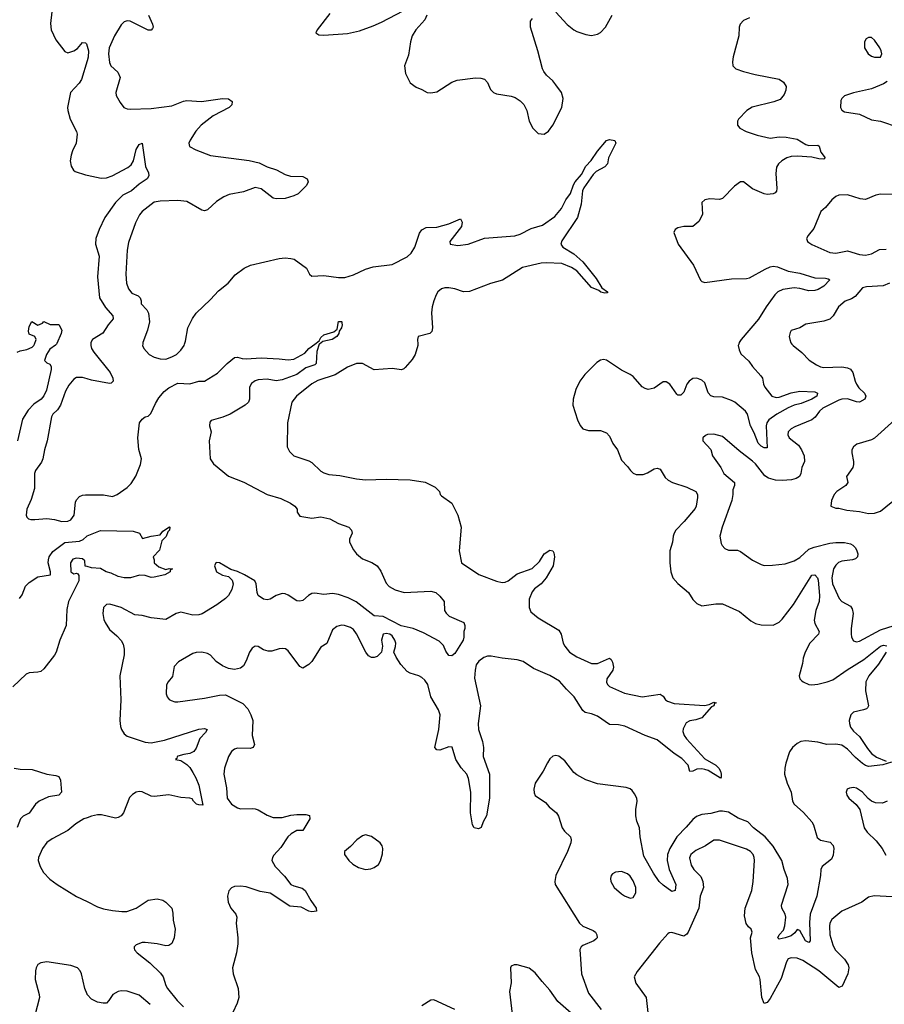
# Model space of a CAD drawing. Header units: inches. Extents: x 2001573 to 2220545, y 644482 to 846830.
# Tile 248 of 256: x 2119547 to 2125356, y 695564 to 702179. Entities that reach past the tile are written whole.
import ezdxf

# ---------------------------------------------------------------- set-up
doc = ezdxf.new("R2010")
doc.units = ezdxf.units.IN
doc.header["$MEASUREMENT"] = 0
for name, color, linetype in [('C1619', 7, 'Continuous'), ('C1629', 7, 'Continuous'), ('C1710', 7, 'Continuous'), ('C1720', 7, 'Continuous')]:
    doc.layers.add(name, color=color, linetype=linetype)

msp = doc.modelspace()

# ---------------------------------------------------------------- linework, layer by layer
at = {"layer": 'C1619', "color": 5}
for points, elevation in [([(2119530, 699944.4), (2119550, 699954.4), (2119595.6, 699964.4), (2119630, 699978.8), (2119641.2, 699990), (2119645.7, 700000)], 240), ([(2119794.1, 700000), (2119787.9, 699992.1), (2119750, 699965.2), (2119728.2, 699930), (2119714.8, 699890), (2119730, 699874.8), (2119750, 699864), (2119759.3, 699850), (2119758.7, 699830), (2119728.2, 699690), (2119710, 699651.6), (2119691.6, 699630), (2119643.1, 699596.9), (2119603.3, 699556.7), (2119565.7, 699494.3), (2119531.5, 699350)], 240), ([(2120000, 699766), (2119970, 699774.8), (2119944.1, 699775.9), (2119930, 699774.5), (2119910, 699764.7), (2119876.7, 699723.3), (2119856, 699684), (2119821.8, 699590), (2119801.1, 699558.9), (2119770.3, 699530), (2119760.3, 699510), (2119732.2, 699350), (2119714.2, 699290), (2119702.8, 699230), (2119693.2, 699206.8), (2119653.1, 699150), (2119645.7, 699130), (2119646.7, 699030), (2119625.1, 698954.9), (2119594.4, 698890), (2119590.5, 698850.5), (2119595.9, 698835.9), (2119606, 698826), (2119622, 698822), (2119650, 698820.3), (2119730, 698827.2), (2119781.1, 698821.1), (2119830, 698806.9), (2119869.8, 698810.2), (2119890, 698819.6), (2119912.8, 698850), (2119923.3, 698936.7), (2119930, 698954.4), (2119950, 698976.5), (2119970, 698985.5), (2119990, 698988.1), (2120000, 698987.9)], 260), ([(2119545.7, 698290), (2119564.2, 698315.8), (2119587.1, 698372.9), (2119610, 698399.1), (2119670, 698436.3), (2119753.2, 698450), (2119753.6, 698470), (2119739.2, 698530), (2119739.8, 698550), (2119744.7, 698570), (2119770, 698607.2), (2119850, 698667.4), (2119950, 698675.2), (2119972.8, 698687.2), (2119998, 698710), (2120000, 698710.8)], 240), ([(2120000, 698504.5), (2119987.5, 698507.5), (2119984, 698544), (2119970, 698556.5), (2119930, 698561.4), (2119904.7, 698555.3), (2119888.1, 698530), (2119890.2, 698470.2), (2119910, 698457.3), (2119930, 698461.1), (2119937.2, 698457.2), (2119945.1, 698445.1), (2119945.4, 698410), (2119874.2, 698270), (2119864.1, 698215.9), (2119858.6, 698110), (2119817.8, 698010), (2119792.3, 697930), (2119781.9, 697910), (2119710, 697817.3), (2119690, 697801), (2119670, 697795), (2119610, 697790.7), (2119590, 697782.4), (2119501.8, 697698.2)], 240), ([(2119510, 697150.3), (2119550, 697143.1), (2119630, 697142.3), (2119730, 697110.3), (2119790, 697101.8), (2119810, 697094.3), (2119822, 697070), (2119828.6, 696990), (2119810, 696968.8), (2119741.5, 696958.5), (2119678.5, 696930), (2119654.5, 696910), (2119611.4, 696848.6), (2119570, 696828.6), (2119553.4, 696810), (2119530, 696752.3)], 240), ([(2120000, 696817.9), (2119978, 696810), (2119924.3, 696775.7), (2119870, 696732.2), (2119764.5, 696675.5), (2119729.6, 696650.4), (2119701.2, 696610), (2119674.6, 696550), (2119671.7, 696530), (2119684.9, 696490), (2119706.7, 696450), (2119750, 696405.4), (2119798.3, 696370), (2119929.6, 696289.6), (2120000, 696254)], 260), ([(2120000, 695632.7), (2119984.1, 695670), (2119962.6, 695770), (2119954, 695790), (2119935.6, 695810), (2119890, 695825.7), (2119730, 695849.5), (2119690, 695842.9), (2119670, 695831.8), (2119657.1, 695810), (2119653, 695790), (2119651.8, 695730), (2119678.9, 695630), (2119680.2, 695610), (2119650.1, 695489.9)], 260)]:
    msp.add_lwpolyline(points, dxfattribs=dict(at, elevation=elevation))
at = {"layer": 'C1629', "color": 5}
for points, elevation in [([(2121560.5, 700000), (2121560.2, 699999.8), (2121544.6, 699950), (2121539.6, 699870), (2121530, 699861.4), (2121470, 699839.3), (2121410, 699794.6), (2121310, 699758.7), (2121270, 699752.5), (2121210, 699764.4), (2121150, 699760.6), (2121130, 699753.7), (2121105.5, 699734.5), (2121091.8, 699710), (2121091.1, 699630), (2121084.2, 699610), (2121061.1, 699590), (2120961.2, 699530), (2120911.6, 699508.4), (2120834.1, 699485.9), (2120823.7, 699476.3), (2120823.1, 699450), (2120834.7, 699410), (2120820.7, 699350), (2120826.7, 699230), (2120850, 699194.4), (2120950, 699112.7), (2121052.5, 699072.5), (2121210.3, 698990.3), (2121302, 698962), (2121367.3, 698930), (2121396.3, 698910), (2121411, 698890), (2121411.3, 698870), (2121430, 698844.7), (2121510, 698830.4), (2121570, 698838.3), (2121630, 698826), (2121690, 698794.9), (2121758, 698770), (2121775.5, 698750), (2121780.5, 698730), (2121763.8, 698690), (2121763.7, 698670), (2121790, 698617.6), (2121810.3, 698590), (2121850, 698556.5), (2121912.8, 698532.8), (2121948.9, 698510), (2121974.8, 698474.8), (2122010, 698393), (2122030, 698372.2), (2122070, 698348.7), (2122130, 698330.4), (2122310, 698339.5), (2122342.8, 698330), (2122370, 698307.3), (2122398.4, 698270), (2122402.4, 698210), (2122411.7, 698191.7), (2122432.8, 698172.8), (2122531.3, 698130), (2122538, 698110), (2122538, 698090), (2122531.3, 698070), (2122532, 698030), (2122526, 698010), (2122470, 697921.2), (2122450, 697906), (2122430, 697906.6), (2122410, 697937.2), (2122393.9, 697973.9), (2122365, 698005), (2122260.3, 698060.3), (2122190, 698089), (2122110, 698107.9), (2121990, 698169.9), (2121930, 698174.2), (2121808.2, 698268.2), (2121754.4, 698294.4), (2121690, 698318.2), (2121650, 698323.4), (2121590, 698317.3), (2121530, 698325.5), (2121510, 698323.8), (2121488.6, 698311.4), (2121450, 698277.6), (2121430, 698271.8), (2121410, 698275.1), (2121350, 698313.7), (2121330, 698321.5), (2121310, 698323.1), (2121270.5, 698310), (2121230, 698287.1), (2121210, 698282), (2121185.7, 698285.7), (2121149.5, 698310), (2121142.4, 698330), (2121136.4, 698390), (2121127.6, 698410), (2121058.4, 698450), (2121010, 698471.6), (2120964.9, 698484.9), (2120890, 698531), (2120870, 698533.3), (2120864, 698530), (2120856.4, 698510), (2120870, 698470.6), (2120910, 698447), (2120950, 698439.1), (2120974.2, 698414.2), (2120980.5, 698390), (2120973, 698350), (2120950.7, 698310), (2120930.8, 698290), (2120872.1, 698247.9), (2120772.3, 698187.7), (2120750, 698180.4), (2120710, 698178.8), (2120630, 698199.3), (2120598.4, 698190), (2120529.6, 698149.6), (2120430, 698159.7), (2120370, 698175.4), (2120321.3, 698181.3), (2120230, 698229.4), (2120151.8, 698251.8), (2120130, 698249.2), (2120110.8, 698230), (2120105.5, 698190), (2120113, 698150), (2120121.6, 698130), (2120150, 698083), (2120200.9, 698040.9), (2120229.1, 698009.1), (2120243, 697983), (2120250.3, 697950), (2120248.4, 697911.6), (2120220.3, 697770), (2120226.7, 697610), (2120220.3, 697470), (2120224.9, 697430), (2120232, 697410), (2120250, 697380.5), (2120270, 697364.9), (2120390, 697325.1), (2120430, 697320.2), (2120520.6, 697339.4), (2120750, 697413.4), (2120790, 697418), (2120807.3, 697410), (2120794.6, 697390), (2120757.2, 697350), (2120734, 697286), (2120717, 697263), (2120690, 697248.2), (2120650, 697243.6), (2120610, 697231.8), (2120606, 697230), (2120603.6, 697216.4), (2120594, 697210), (2120630, 697203), (2120670, 697175.8), (2120690, 697154.4), (2120710, 697121.3), (2120730, 697086.7), (2120750, 697037.3), (2120777.3, 696902.7), (2120750, 696903.5), (2120736, 696910), (2120714.5, 696930), (2120705.6, 696945.6), (2120689.7, 696949.7), (2120630, 696954), (2120550, 696972.3), (2120450, 696959.6), (2120430, 696963.6), (2120370, 696991.3), (2120350, 696993.6), (2120330, 696989.6), (2120305.7, 696974.3), (2120286, 696954), (2120244.2, 696850), (2120228.4, 696830), (2120210, 696819.2), (2120190, 696815.3), (2120097.2, 696837.2), (2120070, 696837.1), (2120030, 696828.7), (2120000, 696817.9)], 260), ([(2120000, 698987.9), (2120110, 698986), (2120170, 698976.5), (2120202.9, 698990), (2120270, 699035.8), (2120296.2, 699063.8), (2120327.7, 699112.3), (2120359.2, 699190), (2120365.1, 699230), (2120348.5, 699291.5), (2120341.1, 699370), (2120352.7, 699470), (2120370, 699496), (2120389.4, 699510.6), (2120410, 699516), (2120427.3, 699532.7), (2120458.7, 699601.3), (2120482, 699638), (2120518.7, 699681.3), (2120550, 699704.9), (2120610, 699737.1), (2120690, 699732), (2120750, 699750.3), (2120790, 699750.4), (2120876.4, 699803.6), (2120941.6, 699870), (2120990, 699910.3), (2121010, 699912.9), (2121043.1, 699903.1), (2121070, 699900.7), (2121170, 699907.5), (2121290, 699901.3), (2121350, 699893.4), (2121390, 699897.4), (2121462.2, 699937.8), (2121489.8, 699970), (2121530.4, 700000)], 260), ([(2120025.4, 700000), (2120025.2, 699990), (2120030.3, 699970), (2120044.7, 699944.7), (2120155.8, 699810), (2120172.7, 699770), (2120174.8, 699750), (2120162.8, 699737.2), (2120150, 699735.1), (2120030, 699757.2), (2120000, 699766)], 260), ([(2120374.5, 700000), (2120373.4, 699990), (2120380.5, 699970), (2120418, 699930), (2120450, 699911.8), (2120490, 699900.3), (2120530, 699899.5), (2120570, 699913.4), (2120600.9, 699930), (2120630, 699959.1), (2120651.5, 699990), (2120654.7, 700000)], 280), ([(2122222.5, 700000), (2122223.1, 699990), (2122204.7, 699930), (2122183.9, 699896.1), (2122138, 699842), (2122127.3, 699832.7), (2122112.2, 699827.8), (2122050, 699835), (2121930, 699827), (2121850, 699869.8), (2121810.2, 699869.8), (2121750, 699843.9), (2121666, 699794), (2121550, 699754.1), (2121510, 699732.5), (2121407.4, 699650), (2121376.5, 699610), (2121347.2, 699470), (2121345.3, 699310), (2121359, 699279), (2121389, 699249), (2121490, 699216.4), (2121510, 699203.8), (2121570, 699146.7), (2121590, 699135.3), (2121624.5, 699124.5), (2121697.7, 699117.7), (2121810, 699094.4), (2121870, 699088.5), (2122010, 699093.4), (2122171.4, 699088.6), (2122271.5, 699071.5), (2122338.7, 699038.7), (2122368, 699010), (2122373, 698990), (2122381.2, 698981.2), (2122450.5, 698930), (2122490.5, 698850), (2122512.7, 698770), (2122499.1, 698610), (2122516, 698530), (2122632.9, 698452.9), (2122750, 698407.6), (2122790, 698399), (2122810, 698400.3), (2122830, 698409.1), (2122890, 698457.3), (2122990, 698493.1), (2123039.9, 698540.1), (2123070, 698590.1), (2123110, 698614.4), (2123130.2, 698610.2), (2123136.7, 698596.7), (2123140.2, 698570), (2123130.9, 698510), (2123085.6, 698430), (2123050.2, 698390), (2123005.5, 698354.5), (2122990, 698336), (2122970, 698285.2), (2122969.5, 698229.5), (2122982.1, 698202.1), (2123030, 698161.7), (2123170, 698078.7), (2123185.2, 698050), (2123199.8, 697990), (2123209.4, 697970), (2123242.2, 697930), (2123290, 697897.8), (2123390, 697854.7), (2123430, 697855), (2123510.5, 697890.5), (2123521.1, 697881.1), (2123530, 697862.8), (2123536.3, 697830), (2123531.4, 697808.6), (2123491.6, 697750), (2123490, 697726.7), (2123498.4, 697710), (2123510, 697699.3), (2123610, 697655.7), (2123730, 697630.1), (2123850, 697648.2), (2123870, 697634), (2123885.7, 697610), (2123899.8, 697599.8), (2123944.6, 697584.6), (2124148, 697572), (2124180.7, 697579.3), (2124210, 697593.8), (2124226.8, 697590), (2124215.4, 697584.6), (2124211.2, 697570), (2124196.5, 697563.5), (2124130, 697489.1), (2124090, 697475.8), (2124050.6, 697469.4), (2124024.7, 697455.3), (2124004.3, 697415.7), (2124003.1, 697396.9), (2124010.9, 697370), (2124027.2, 697347.2), (2124150, 697213.5), (2124224.5, 697170), (2124245.2, 697150), (2124256.8, 697130), (2124260.3, 697110), (2124261, 697090), (2124256.3, 697083.7), (2124174, 697134), (2124150, 697141.4), (2124130, 697145.5), (2124096.1, 697143.9), (2124070, 697131.6), (2124050, 697128), (2124037.7, 697170), (2123996.7, 697216.7), (2123944.5, 697250), (2123830, 697341.3), (2123750, 697370.4), (2123612.3, 697432.3), (2123570, 697442.7), (2123510, 697444), (2123430, 697499.9), (2123390, 697516.4), (2123345.6, 697525.6), (2123330, 697537.2), (2123273.3, 697630), (2123220.7, 697680.7), (2123174.6, 697734.6), (2123110, 697772.6), (2123000.5, 697820.5), (2122930, 697867), (2122890, 697879.6), (2122789.1, 697889.1), (2122716.1, 697903.9), (2122690, 697902.4), (2122666.6, 697893.4), (2122632.9, 697870), (2122614.7, 697845.3), (2122606.8, 697810), (2122604, 697756), (2122642.9, 697570), (2122627.6, 697450), (2122630.1, 697410), (2122657.5, 697330), (2122662.6, 697290), (2122661.7, 697230), (2122704.4, 697110), (2122704.4, 696950), (2122683.5, 696830), (2122661.1, 696790), (2122648.6, 696751.4), (2122630, 696742.5), (2122601.6, 696750), (2122589.9, 696770), (2122576.7, 696850), (2122578.6, 696990), (2122561.8, 697081.8), (2122551.1, 697110), (2122514, 697154), (2122477.6, 697210), (2122452, 697292), (2122430, 697293.6), (2122370, 697271.8), (2122350, 697273.3), (2122336.9, 697290), (2122363.4, 697410), (2122373.3, 697510), (2122362.2, 697542.2), (2122310, 697629.3), (2122290, 697712), (2122270, 697742.9), (2122250, 697759.7), (2122230, 697771.3), (2122169.8, 697789.8), (2122150, 697800.5), (2122107.4, 697847.4), (2122076, 697896), (2122060.7, 697930), (2122072.3, 697967.7), (2122073.7, 697990), (2122068.8, 698010), (2122050, 698039.7), (2122035.1, 698050), (2122010, 698055.5), (2121988.7, 698050), (2121978, 698010), (2121984.9, 697970), (2121978.8, 697930), (2121950, 697901.2), (2121930, 697893.2), (2121910, 697893.2), (2121890, 697905.2), (2121872.7, 697930), (2121810, 698052.7), (2121790, 698082), (2121770, 698095.1), (2121730, 698109.6), (2121710, 698111.6), (2121677.3, 698102.7), (2121650, 698081.2), (2121611.5, 697988.5), (2121570, 697964.5), (2121510, 697867.8), (2121490, 697847.3), (2121450, 697822.7), (2121430, 697832.7), (2121350, 697938), (2121332.2, 697952.2), (2121315.6, 697955.6), (2121290, 697952.6), (2121242.4, 697937.6), (2121216.6, 697936.6), (2121186.3, 697946.3), (2121150, 697967.8), (2121130, 697969.6), (2121110, 697956.9), (2121090.3, 697930), (2121068.3, 697871.7), (2121050, 697838.4), (2121030, 697823.6), (2120990, 697814.3), (2120950, 697820.9), (2120910, 697839.3), (2120868.3, 697868.3), (2120830, 697909.8), (2120810, 697920.8), (2120770, 697929.7), (2120732, 697928), (2120710, 697921.6), (2120615.3, 697864.7), (2120585.3, 697834.7), (2120573.6, 697766.4), (2120544.4, 697730), (2120534.4, 697710), (2120530.5, 697650.5), (2120537.3, 697630), (2120552.4, 697612.4), (2120565.1, 697605.1), (2120590, 697596.4), (2120610, 697595.3), (2120790, 697620.8), (2120890, 697641.7), (2120930, 697643.1), (2121045.4, 697585.4), (2121079.3, 697550), (2121101, 697510), (2121114.5, 697470), (2121109.2, 697370), (2121125.7, 697310), (2121114.9, 697290), (2121096.7, 697283.3), (2121010, 697284.4), (2120990, 697278.3), (2120970, 697262.9), (2120950.3, 697230), (2120924.2, 697150), (2120918.9, 697110), (2120937.6, 697017.6), (2120942, 696950), (2120970, 696909), (2121010, 696884.4), (2121030, 696878.5), (2121110, 696880.7), (2121130, 696877.2), (2121150.4, 696870), (2121210, 696835.6), (2121250, 696820.2), (2121310, 696820.1), (2121370, 696835), (2121410, 696838.5), (2121470, 696840.3), (2121493.7, 696833.7), (2121496.9, 696810), (2121450, 696732.3), (2121410, 696730.9), (2121371.7, 696710), (2121349.1, 696690), (2121301.7, 696618.3), (2121253.7, 696566.3), (2121244.9, 696550), (2121242.4, 696530), (2121263.7, 696490), (2121326.1, 696426.1), (2121367.9, 696370), (2121390, 696359.8), (2121445.3, 696345.3), (2121465.8, 696330), (2121502.3, 696262.3), (2121539.1, 696210), (2121540.7, 696190), (2121510, 696186.3), (2121490, 696190.8), (2121438, 696218), (2121363.4, 696223.4), (2121230.3, 696310.3), (2121162.4, 696322.4), (2121070, 696352.7), (2121030, 696357.6), (2120990, 696355.1), (2120970, 696347), (2120953.3, 696326.7), (2120944.2, 696290), (2120947, 696250), (2120964.9, 696210), (2120999.3, 696170), (2121005.5, 696150), (2121001.6, 696110), (2121012.7, 696010), (2121012.4, 695970), (2121004.2, 695910), (2120977.8, 695810), (2120982.3, 695770), (2121015.6, 695670), (2121020.4, 695610), (2121008.2, 695571.8), (2120978.8, 695510)], 280), ([(2124378.2, 700000), (2124375.3, 699990), (2124380.3, 699960.3), (2124393.4, 699933.4), (2124445.8, 699885.8), (2124470.5, 699850), (2124527.5, 699787.5), (2124538.3, 699770), (2124543.9, 699730), (2124553.2, 699710), (2124601.6, 699650), (2124630, 699641.4), (2124650, 699643.9), (2124730, 699672.1), (2124790, 699683.1), (2124890, 699680.1), (2124908.1, 699670), (2124903.5, 699650), (2124870, 699628.9), (2124798.9, 699601.1), (2124750, 699589.5), (2124710, 699571.7), (2124634, 699530), (2124580.1, 699490), (2124567, 699470), (2124563.1, 699450), (2124570, 699302), (2124550, 699303.1), (2124530, 699315), (2124510, 699334.7), (2124482.8, 699402.8), (2124458.2, 699450), (2124436.5, 699530), (2124423.9, 699550), (2124353.1, 699610), (2124330, 699621), (2124270, 699643.7), (2124210, 699646.1), (2124190, 699651.6), (2124172.4, 699672.4), (2124150, 699738.5), (2124130, 699758.3), (2124097, 699770), (2124070, 699769.1), (2124044.4, 699750), (2124029.6, 699730), (2124010, 699676.9), (2123990, 699656.1), (2123970, 699657.6), (2123963.4, 699663.4), (2123915.5, 699730), (2123890, 699745.3), (2123870, 699747.2), (2123810, 699703.9), (2123770, 699695), (2123750, 699700.3), (2123730, 699713.3), (2123670, 699781.7), (2123650, 699796), (2123590, 699824.4), (2123490, 699891.8), (2123470, 699895.6), (2123450, 699891.6), (2123424.3, 699875.7), (2123344.2, 699795.8), (2123310, 699749.6), (2123284.7, 699695.3), (2123266.9, 699630), (2123264.4, 699590), (2123295.6, 699490), (2123313.3, 699453.3), (2123330, 699430.4), (2123370, 699420.3), (2123450, 699419.6), (2123490, 699404.4), (2123510, 699382), (2123532.8, 699332.8), (2123564.4, 699290), (2123590, 699220.5), (2123630, 699178.4), (2123650.3, 699150), (2123670, 699133.4), (2123690, 699124.2), (2123736.1, 699123.9), (2123765, 699135), (2123810, 699162.8), (2123830, 699167.2), (2123850, 699158.4), (2123883.8, 699103.8), (2123904.5, 699084.5), (2123933.4, 699070), (2124030, 699039.5), (2124090.2, 699010), (2124100.5, 698990), (2124100.5, 698970), (2124091.9, 698910), (2124084.7, 698895.3), (2124011.9, 698808.1), (2123955.8, 698750), (2123944.9, 698730), (2123937.6, 698710), (2123933.4, 698670), (2123914.9, 698610), (2123915.3, 698530), (2123921.1, 698470), (2123935.8, 698430), (2123970, 698390.4), (2124040.4, 698330), (2124070, 698284), (2124096.7, 698256.7), (2124130, 698242.4), (2124224.4, 698255.6), (2124270, 698253.7), (2124383, 698203), (2124459.9, 698139.9), (2124490, 698123), (2124530, 698114.4), (2124610, 698112), (2124650, 698131.7), (2124670, 698151.7), (2124747.2, 698250), (2124870, 698446.9), (2124890.1, 698450.1), (2124906.7, 698430), (2124912.9, 698412.9), (2124921.6, 698310), (2124917.9, 698270), (2124895.9, 698210), (2124885.8, 698145.8), (2124890, 698122.4), (2124919.1, 698070), (2124913.6, 698050), (2124856.5, 697990), (2124824.2, 697930), (2124810.3, 697890), (2124806, 697854), (2124785.5, 697770), (2124788, 697750), (2124799.3, 697739.3), (2124810.6, 697730), (2124850, 697713.8), (2124870.2, 697710.2), (2124910, 697714.2), (2124973.6, 697730), (2125010, 697745), (2125107.8, 697812.2), (2125219.9, 697880.1), (2125330, 697969.3), (2125350, 697976.6), (2125372.4, 697972.4)], 320), ([(2124735.7, 700000), (2124743, 699990), (2124803.1, 699943.1), (2124852, 699892), (2124901.1, 699861.1), (2124927.1, 699847.1), (2124950, 699841.5), (2125070, 699847.8), (2125110, 699841.2), (2125130, 699830.2), (2125145, 699810), (2125160.5, 699750), (2125170.1, 699730), (2125186.3, 699706.3), (2125222.8, 699670), (2125233.4, 699650), (2125226.7, 699630), (2125190, 699609.8), (2125170, 699612.1), (2125110, 699632.9), (2125070, 699630.6), (2125050, 699623.1), (2124943.1, 699570), (2124920.2, 699550), (2124891.9, 699508.1), (2124870, 699491.6), (2124755.6, 699444.4), (2124730.6, 699430), (2124710.4, 699410), (2124707.6, 699390), (2124716.4, 699370), (2124780.4, 699320.4), (2124801, 699290), (2124818.4, 699250), (2124820.7, 699210), (2124801.8, 699170), (2124795.8, 699130), (2124787.2, 699110), (2124763.2, 699096.8), (2124732.3, 699087.7), (2124670, 699083.4), (2124625.5, 699085.5), (2124578.3, 699098.3), (2124554.2, 699114.2), (2124490, 699195.4), (2124470, 699214.3), (2124382.3, 699282.3), (2124270, 699378.4), (2124210, 699395.1), (2124168.1, 699391.9), (2124154.4, 699385.6), (2124138, 699370), (2124138, 699350), (2124190.5, 699290.5), (2124203, 699250), (2124257, 699170), (2124278.7, 699130), (2124350.4, 699070), (2124350.4, 699050), (2124338.9, 699021.1), (2124339.2, 698990), (2124332, 698948), (2124267.2, 698770), (2124252.4, 698710), (2124261.1, 698661.1), (2124267, 698647), (2124285.8, 698625.8), (2124310, 698615.5), (2124370, 698614.4), (2124390, 698606.4), (2124470, 698548.5), (2124530, 698518), (2124550, 698513.4), (2124606.3, 698513.7), (2124690, 698524.4), (2124750, 698544.6), (2124790, 698565.5), (2124850, 698622.7), (2124884.3, 698635.7), (2124990, 698662.2), (2125030, 698666.8), (2125090, 698665.8), (2125130, 698658), (2125144.4, 698650), (2125162.3, 698630), (2125171.8, 698610), (2125179.3, 698590), (2125177.3, 698570), (2125162.3, 698557.7), (2125142.8, 698550), (2125070, 698541.5), (2125048.3, 698531.7), (2125030, 698513.6), (2125015.7, 698490), (2125003.8, 698430), (2125009, 698390), (2125054, 698290), (2125071.4, 698271.4), (2125130, 698239.3), (2125141.4, 698221.4), (2125146.7, 698190), (2125133.4, 698090), (2125133.8, 698053.8), (2125135.5, 698030), (2125150, 698005.5), (2125170, 698000.4), (2125190, 698003.1), (2125330, 698080.1), (2125422, 698110)], 340), ([(2125427.3, 699490), (2125290, 699368.2), (2125270, 699355.8), (2125172.7, 699327.3), (2125150, 699309), (2125139.1, 699290), (2125137.3, 699270), (2125150.4, 699210.4), (2125150.5, 699190), (2125145.5, 699170), (2125103, 699110), (2125110.5, 699070), (2125098, 699050), (2125038, 699010), (2125020.5, 698990), (2125001.6, 698950), (2124998, 698910), (2125030, 698897.3), (2125050, 698897.3), (2125104.9, 698884.9), (2125190, 698875.8), (2125250, 698862.4), (2125290, 698863.8), (2125330, 698877.1), (2125450, 698972.7)], 360), ([(2120000, 698710.8), (2120090, 698748.5), (2120310, 698744), (2120352, 698730), (2120372.7, 698692.7), (2120429.6, 698710.4), (2120490, 698718.8), (2120510, 698742.8), (2120552.8, 698772.8), (2120556, 698770), (2120554, 698750), (2120542, 698738), (2120532.2, 698707.8), (2120502.9, 698677.1), (2120485.5, 698614.5), (2120444.7, 698570), (2120451.3, 698551.3), (2120451.3, 698530), (2120482.4, 698502.4), (2120530, 698486), (2120551.3, 698491.3), (2120574, 698490), (2120558, 698482), (2120558, 698470), (2120522, 698450), (2120450, 698433.3), (2120430, 698431.5), (2120390, 698445.4), (2120352.1, 698447.9), (2120292, 698430), (2120250.3, 698429.7), (2120210, 698439.2), (2120161.1, 698461.1), (2120127.3, 698470), (2120090, 698492.8), (2120030, 698497.5), (2120000, 698504.5)], 240), ([(2125368.5, 697930), (2125316.6, 697850), (2125252.7, 697770), (2125233.2, 697730), (2125229.2, 697670), (2125249.2, 697570), (2125243.5, 697556.5), (2125237.6, 697550), (2125217.2, 697542.8), (2125150, 697527.7), (2125130.9, 697509.1), (2125120.9, 697470), (2125121.9, 697450), (2125130, 697426), (2125150, 697400.2), (2125190, 697362.9), (2125242.7, 697282.7), (2125270.1, 697250.1), (2125304.4, 697224.4), (2125370, 697198.2)], 320), ([(2125404, 697190), (2125347.1, 697172.9), (2125250, 697161.2), (2125230, 697168.2), (2125210, 697183.2), (2125162.9, 697222.9), (2125110, 697278.7), (2125070, 697304.6), (2125030, 697311.5), (2124970, 697309.9), (2124910, 697325), (2124830, 697333.6), (2124794.8, 697330), (2124770, 697316.4), (2124739.5, 697290), (2124720.2, 697259.8), (2124695.5, 697184.5), (2124688.3, 697150), (2124686.7, 697110), (2124702.8, 697050), (2124731.3, 696990), (2124738.6, 696930), (2124750.3, 696910), (2124814, 696854), (2124869, 696790), (2124880.9, 696770), (2124905, 696685), (2124927.7, 696667.7), (2124993.1, 696653.1), (2125012.1, 696632.1), (2125017.1, 696610), (2125012.9, 696567.1), (2125000.7, 696539.3), (2124939, 696490), (2124930.2, 696470), (2124928.7, 696430), (2124902.5, 696290), (2124858.2, 696170), (2124853.3, 696113.3), (2124858.2, 695990), (2124850, 695979.1), (2124827.8, 695990), (2124790, 696060.5), (2124770, 696066.6), (2124755.3, 696044.7), (2124730, 696024.3), (2124690.4, 696010), (2124650, 696002.2), (2124641.1, 696010), (2124649, 696030), (2124678.6, 696061.4), (2124688.3, 696091.7), (2124693.9, 696150), (2124691.2, 696170), (2124667.2, 696210), (2124665.1, 696230), (2124709.8, 696369.8), (2124706.7, 696410), (2124682.9, 696470), (2124667.3, 696530), (2124610, 696626.4), (2124556.8, 696690), (2124477.3, 696750), (2124439.1, 696790), (2124374.6, 696814.6), (2124310, 696854.1), (2124270, 696861.7), (2124250, 696861.5), (2124190, 696845.7), (2124130, 696838.9), (2124094.9, 696825.1), (2124070, 696805.8), (2124026, 696754), (2123962.4, 696690), (2123915.1, 696610), (2123899.8, 696570), (2123897.2, 696530), (2123911.1, 696470), (2123956.6, 696370), (2123950.8, 696329.2), (2123930, 696322.2), (2123870, 696364.3), (2123844.5, 696390), (2123806.1, 696446.1), (2123740.1, 696560.1), (2123716.2, 696690), (2123712, 696750), (2123694.5, 696794.5), (2123686.2, 696830), (2123686.3, 696873.7), (2123696.3, 696930), (2123693.3, 696950), (2123678.9, 696978.9), (2123661.4, 697001.4), (2123650, 697011.8), (2123621.7, 697021.7), (2123430, 697045.3), (2123350, 697073.3), (2123290, 697106.4), (2123270, 697122.2), (2123210, 697201), (2123170, 697232.4), (2123150, 697236.1), (2123128.3, 697231.7), (2123110, 697214.5), (2123092.4, 697187.6), (2123063.6, 697130), (2123010.3, 697050), (2123000.8, 697010), (2123004.1, 696984.1), (2123010, 696968.2), (2123079.5, 696919.5), (2123105.2, 696890), (2123154, 696850), (2123168.5, 696828.5), (2123191.2, 696750), (2123207.1, 696727.1), (2123248.7, 696690), (2123253.4, 696670), (2123250, 696649), (2123227.2, 696590), (2123148.9, 696430), (2123141.7, 696390), (2123146, 696370), (2123307.6, 696110), (2123330, 696088.3), (2123401, 696061), (2123414.9, 696050), (2123425.7, 696030), (2123426.7, 696010), (2123418.6, 696001.4), (2123403.8, 695990), (2123330, 695958.5), (2123318.7, 695950), (2123310, 695932.7), (2123321.6, 695770), (2123370, 695639.6), (2123453.8, 695530)], 320), ([(2125374.8, 696930), (2125344.1, 696915.9), (2125298, 696918), (2125269.6, 696929.6), (2125247.3, 696947.3), (2125209.2, 696990), (2125170, 697016.9), (2125150, 697021.6), (2125122.8, 697017.2), (2125106.8, 697010), (2125099.1, 696990), (2125104.9, 696970), (2125117.3, 696950), (2125166.7, 696906.7), (2125192.5, 696872.5), (2125221.6, 696750), (2125240.5, 696720.5), (2125302.4, 696662.4), (2125343.1, 696610), (2125366.8, 696566.8)], 340), ([(2125410, 696286.1), (2125287.7, 696292.3), (2125250, 696283.1), (2125204.9, 696250), (2125070.5, 696190), (2125005, 696135), (2124990.3, 696110), (2124987.3, 696090), (2124991.5, 696030), (2125010, 695964.9), (2125025.2, 695930), (2125090, 695866.5), (2125114.5, 695830), (2125118.5, 695810), (2125111.8, 695770), (2125073.7, 695686.3), (2125050, 695677.7), (2124917.4, 695790), (2124810, 695859.7), (2124770, 695874.3), (2124730, 695875.8), (2124710.4, 695869.6), (2124698.4, 695850), (2124663.1, 695736.9), (2124590, 695604), (2124570, 695577.2), (2124550, 695569), (2124534.5, 695610), (2124522.9, 695730), (2124517, 695750), (2124490, 695799), (2124466.6, 695910), (2124458, 696010), (2124469.3, 696050), (2124462.7, 696070), (2124444.9, 696084.9), (2124428, 696108), (2124418, 696158), (2124422.4, 696210), (2124465.4, 696330), (2124475.1, 696390), (2124484.7, 696530), (2124483.1, 696550), (2124474.7, 696570), (2124456.9, 696590), (2124430, 696606), (2124250, 696666), (2124230, 696668), (2124210, 696666), (2124155.5, 696630), (2124090, 696598.7), (2124056.9, 696570), (2124048.2, 696548.2), (2124058.6, 696498.6), (2124075.8, 696470), (2124123.7, 696423.7), (2124137, 696390), (2124142.4, 696350), (2124118.9, 696290), (2124110.3, 696210), (2124039.5, 696050), (2124030, 696034.5), (2124010, 696022.9), (2123930, 696046.6), (2123910, 696045.2), (2123901.1, 696038.9), (2123845.1, 695974.9), (2123695.1, 695784.9), (2123676.3, 695750), (2123687, 695707), (2123755.8, 695610), (2123768.5, 695510)], 340), ([(2120000, 696254), (2120070, 696218.5), (2120110, 696205.2), (2120170, 696193.7), (2120233, 696187), (2120268, 696188), (2120330, 696210.2), (2120410, 696263.1), (2120470, 696272), (2120510, 696263.8), (2120530, 696250.4), (2120570, 696210.5), (2120577.1, 696177.1), (2120579, 696130), (2120591.3, 696070), (2120584.1, 696010), (2120570, 695973.6), (2120550, 695958.7), (2120530, 695956.9), (2120470, 695969.7), (2120390, 695980.5), (2120370, 695978.9), (2120330, 695964.5), (2120317.1, 695950), (2120317.5, 695942.5), (2120318.4, 695930), (2120335.5, 695910), (2120422.6, 695842.6), (2120494.2, 695774.2), (2120511.1, 695750), (2120528.2, 695690), (2120541, 695670), (2120606.3, 695590), (2120648, 695548)], 260), ([(2123270, 695489.7), (2123162.4, 695582.4), (2123110, 695659.3), (2123056.7, 695716.7), (2123010, 695776.9), (2122970, 695807.2), (2122890, 695829.6), (2122870, 695829.6), (2122850, 695820.9), (2122844.2, 695810), (2122850.3, 695709.7), (2122838.4, 695650), (2122860.3, 695460.3)], 320), ([(2120423.7, 695563.7), (2120350, 695626.8), (2120270, 695653.7), (2120230, 695655.7), (2120208.2, 695650), (2120173.7, 695630), (2120147.2, 695590), (2120130, 695572.8), (2120109.1, 695570.9), (2120070, 695578.7), (2120030, 695599.4), (2120001.1, 695630), (2120000, 695632.7)], 260), ([(2122470, 695529.7), (2122330, 695594), (2122310, 695592), (2122250, 695554.5)], 320)]:
    msp.add_lwpolyline(points, dxfattribs=dict(at, elevation=elevation))
for points, elevation in [([(2121870, 696702), (2121850, 696696.4), (2121812.9, 696670), (2121770, 696625.1), (2121728.9, 696591.1), (2121730.4, 696570), (2121758, 696530), (2121786, 696506), (2121823.6, 696483.6), (2121870, 696470.9), (2121906.2, 696473.8), (2121930, 696482.8), (2121957, 696503), (2121972.2, 696527.8), (2121984.6, 696575.4), (2121988, 696610), (2121982.8, 696630), (2121969.2, 696649.2), (2121910, 696692.7)], 320), ([(2123590, 696455.6), (2123550, 696452), (2123530, 696441.2), (2123520.7, 696430), (2123516.3, 696410), (2123519.1, 696390), (2123542, 696350), (2123590, 696305.5), (2123610, 696292.7), (2123650, 696276.3), (2123670, 696281), (2123686.6, 696313.4), (2123686.2, 696350), (2123670, 696393.6), (2123650, 696424.2), (2123630, 696441.3)], 340)]:
    msp.add_lwpolyline(points, close=True, dxfattribs=dict(at, elevation=elevation))
at = {"layer": 'C1710', "color": 5}
for points, elevation in [([(2120000, 703205.4), (2119995.1, 703204.9), (2119929.5, 703150.5), (2119890.3, 703090), (2119872.4, 703030), (2119862, 703010), (2119762.7, 702897.3), (2119744.1, 702870), (2119737.9, 702850), (2119736.1, 702770), (2119750.2, 702690), (2119749.2, 702630), (2119777.1, 702350), (2119753.6, 702153.6), (2119759.6, 702110), (2119790, 702043), (2119850, 701964.9), (2119870, 701957), (2119910, 701968.8), (2119935.2, 701984.8), (2119970, 702025.5), (2119990, 702024), (2119996, 702016), (2120000, 702001.2)], 260), ([(2120000, 701903), (2119962.3, 701777.7), (2119947.8, 701752.2), (2119889.2, 701690), (2119869.1, 701590), (2119870.3, 701570), (2119887, 701510), (2119928.5, 701428.5), (2119933.4, 701410), (2119926.7, 701350), (2119901.5, 701298.5), (2119893.7, 701270), (2119887, 701230), (2119894.2, 701194.2), (2119908.2, 701168.2), (2119919.1, 701159.1), (2119990, 701137.1), (2120000, 701135)], 260), ([(2119645.7, 700000), (2119659, 700030), (2119648.7, 700050), (2119610, 700066.6), (2119606.2, 700086.2), (2119610, 700117.3), (2119628.4, 700151.6), (2119670, 700127.3), (2119699.6, 700140.4), (2119710, 700151.3), (2119751.6, 700131.6), (2119810, 700132), (2119830, 700094), (2119826, 700070), (2119796.7, 700003.3), (2119794.1, 700000)], 240)]:
    msp.add_lwpolyline(points, dxfattribs=dict(at, elevation=elevation))
at = {"layer": 'C1720', "color": 5}
for points, elevation in [([(2121630, 702220.7), (2121544.9, 702110), (2121536, 702090), (2121556.3, 702076.3), (2121590, 702074.4), (2121750, 702087.4), (2121830, 702103.7), (2121922.7, 702137.3), (2121977.6, 702162.4), (2122174.7, 702265.3)], 320), ([(2123150, 702230.2), (2123226.3, 702146.3), (2123270, 702110.2), (2123290, 702099.7), (2123350, 702079.7), (2123390, 702073.6), (2123430, 702082), (2123450, 702093.1), (2123483.1, 702130), (2123528, 702210)], 320), ([(2120413.8, 702210), (2120439.6, 702150), (2120443.1, 702130), (2120439.9, 702120.1), (2120430.3, 702109.7), (2120410.3, 702109.7), (2120290, 702168.2), (2120270, 702171.3), (2120250, 702165.1), (2120230, 702143.5), (2120183.5, 702070), (2120149.5, 701990.5), (2120145, 701950), (2120151.3, 701891.3), (2120160.3, 701870), (2120205.8, 701825.8), (2120222, 701790), (2120192.2, 701690), (2120194.4, 701670), (2120222.3, 701622.3), (2120247.3, 701590), (2120270, 701579.5), (2120290, 701577), (2120430, 701583.6), (2120570, 701601.3), (2120647.7, 701632.3), (2120670, 701636.3), (2120769.4, 701629.4), (2120910, 701649.4), (2120950, 701648.2), (2120974.9, 701630), (2120973.4, 701606.6), (2120955.3, 701590), (2120847.8, 701532.2), (2120766.3, 701470), (2120731.8, 701430), (2120692.4, 701370), (2120684, 701350), (2120687.9, 701327.9), (2120730, 701304.9), (2120830, 701267.6), (2121090, 701232.2), (2121157.1, 701217.1), (2121210, 701191.3), (2121273.4, 701170), (2121330, 701139.3), (2121366.9, 701126.9), (2121450, 701125.5), (2121478, 701110), (2121484.9, 701090), (2121475.3, 701064.7), (2121419.1, 701010), (2121390, 700995.1), (2121330, 700978.7), (2121270, 700975.1), (2121250, 700980.5), (2121170, 701043.1), (2121130, 701050.7), (2121050, 701022.6), (2120955.7, 701004.3), (2120918.7, 700990), (2120870, 700957.7), (2120810, 700902), (2120790, 700895), (2120770, 700899.8), (2120670, 700957.2), (2120610, 700964.7), (2120490, 700960.4), (2120450, 700953.7), (2120370, 700891.1), (2120352.5, 700867.5), (2120325.4, 700814.6), (2120278, 700682), (2120269.2, 700630), (2120261, 700470), (2120265, 700410), (2120278.6, 700370), (2120301.6, 700341.6), (2120343, 700323), (2120356.9, 700310), (2120364.5, 700290), (2120364.4, 700270), (2120401.5, 700230), (2120411.8, 700208.2), (2120418.5, 700150), (2120406.2, 700093.8), (2120375.5, 700010), (2120374.5, 700000)], 280), ([(2122283, 702210), (2122270, 702177.7), (2122209.5, 702110.5), (2122184.5, 702070), (2122172.1, 702030), (2122158.6, 701941.4), (2122132.2, 701870), (2122138.4, 701818.4), (2122170, 701754.8), (2122210, 701724.9), (2122250, 701710.7), (2122284.7, 701690), (2122310, 701686.7), (2122350, 701695.3), (2122450, 701760.3), (2122487.6, 701772.4), (2122610, 701787.6), (2122646.3, 701786.3), (2122670, 701779.5), (2122690, 701757.3), (2122710.2, 701710.2), (2122730.2, 701690.2), (2122750, 701681.1), (2122850, 701665.7), (2122875.9, 701655.9), (2122910, 701634.9), (2122934, 701610), (2122955.3, 701570), (2122970, 701498), (2122994, 701450), (2123030, 701414.8), (2123070, 701410.6), (2123099.5, 701430), (2123130, 701470.5), (2123189.7, 701590), (2123199.7, 701650), (2123186.6, 701690), (2123150, 701742.4), (2123130, 701767.8), (2123086.9, 701806.9), (2123068.5, 701830), (2123059.2, 701850), (2123028.6, 701970), (2122978.2, 702130), (2122979.7, 702170), (2122993.6, 702186.4)], 320), ([(2124450, 702191.8), (2124410, 702173.7), (2124388.5, 702150), (2124382.2, 702130), (2124378, 702070), (2124340.9, 701930), (2124336.3, 701896.3), (2124338.8, 701870), (2124358, 701850), (2124410.3, 701830.3), (2124489.7, 701810.3), (2124650, 701779.5), (2124679.7, 701759.7), (2124696.4, 701730), (2124694.4, 701705.6), (2124684.5, 701675.5), (2124656.1, 701643.9), (2124613.4, 701626.6), (2124469.1, 701590.9), (2124433.4, 701570), (2124376, 701510), (2124370, 701498), (2124370.8, 701470), (2124386.8, 701450), (2124427.3, 701427.3), (2124502.5, 701402.5), (2124590, 701384.2), (2124650, 701392), (2124696, 701390), (2124770, 701376.6), (2124830, 701339.8), (2124850, 701333.2), (2124910, 701336.9), (2124919, 701330), (2124929.6, 701289.6), (2124959.1, 701250), (2124950, 701242.2), (2124916.3, 701243.7), (2124870, 701255.9), (2124770, 701262.5), (2124730, 701259.3), (2124701.7, 701250), (2124667.8, 701230), (2124645.5, 701210), (2124631.9, 701188.1), (2124626.8, 701146.8), (2124635.3, 701044.7), (2124633.2, 701026.8), (2124623.6, 701016.4), (2124610.2, 701009.8), (2124570, 701005.1), (2124548.8, 701008.8), (2124470, 701042.9), (2124410, 701089.4), (2124390, 701089.5), (2124350, 701060.7), (2124270, 700978.7), (2124248.9, 700971.1), (2124185.3, 700974.7), (2124150, 700969), (2124131, 700950), (2124135.5, 700870), (2124110, 700822.7), (2124070, 700789.5), (2124010, 700789.5), (2123970, 700781.2), (2123951.3, 700770), (2123942.8, 700750), (2123970.6, 700670), (2124075.5, 700530), (2124122, 700430), (2124130, 700420.7), (2124150, 700414), (2124330, 700438), (2124430, 700440.7), (2124450, 700445), (2124556.4, 700503.6), (2124590, 700519.2), (2124610, 700523.3), (2124639.6, 700519.6), (2124710, 700490.1), (2124790, 700477.2), (2124890, 700445.8), (2124961.8, 700441.8), (2124978.9, 700438.9), (2124990.5, 700430.5), (2124950, 700388.1), (2124913, 700367), (2124890, 700359.7), (2124850, 700357.4), (2124790, 700374.1), (2124750, 700377), (2124674.4, 700365.6), (2124640.7, 700350), (2124621, 700330), (2124562.1, 700250), (2124512.2, 700167.8), (2124394.6, 700030), (2124381.1, 700010), (2124378.2, 700000)], 320), ([(2120000, 702001.2), (2120008.8, 701968.8), (2120007.3, 701927.3), (2120000, 701903)], 260), ([(2125376.5, 701763.5), (2125352, 701748), (2125270, 701715.6), (2125150, 701687.3), (2125090, 701666.6), (2125070.7, 701650), (2125064.7, 701635.3), (2125062, 701590), (2125070.6, 701570.6), (2125090, 701560.7), (2125190, 701544), (2125270, 701507.3), (2125330, 701497.3), (2125450, 701456.3)], 340), ([(2120654.7, 700000), (2120660.8, 700019.2), (2120676, 700110), (2120708.2, 700171.8), (2120733.5, 700206.5), (2120830, 700300.2), (2120882.1, 700357.9), (2120946.9, 700410), (2120995, 700465), (2121055.1, 700510), (2121099, 700530), (2121290, 700574.3), (2121330, 700578.3), (2121370, 700575.3), (2121390.4, 700570), (2121474, 700510), (2121493.4, 700470), (2121510, 700457.1), (2121590, 700460.2), (2121690, 700447.5), (2121731.9, 700448.1), (2121790, 700464.6), (2121870, 700503.1), (2121921.5, 700518.5), (2122050, 700535.5), (2122150, 700586.5), (2122176.5, 700610), (2122202.2, 700650), (2122234.3, 700745.7), (2122250, 700767.7), (2122277.2, 700782.8), (2122350, 700785.8), (2122431.6, 700808.4), (2122510, 700840.7), (2122519.5, 700819.5), (2122515.6, 700790), (2122436.4, 700690), (2122438.8, 700670), (2122490, 700662.5), (2122559.5, 700670), (2122670, 700712.2), (2122873.2, 700726.8), (2122910, 700738), (2122983, 700777), (2123060.3, 700799.7), (2123142.7, 700857.3), (2123186.8, 700910), (2123216.8, 700970), (2123248.1, 701011.9), (2123267.1, 701070), (2123278.9, 701090), (2123321.5, 701138.5), (2123350, 701195.3), (2123386.9, 701233.1), (2123430, 701295.5), (2123490, 701366.8), (2123510, 701373.4), (2123546.4, 701366.4), (2123552.4, 701350), (2123502.8, 701250), (2123496.4, 701210), (2123479.3, 701190), (2123420.2, 701159.8), (2123400.2, 701139.8), (2123336.9, 701050), (2123329.3, 701030), (2123320, 700940), (2123296, 700850), (2123190, 700693.5), (2123183.5, 700670), (2123196.5, 700650), (2123270, 700607.2), (2123330, 700552.5), (2123420.1, 700440.1), (2123458.5, 700378.5), (2123497.1, 700350), (2123496.1, 700343.9), (2123478.3, 700341.7), (2123451.4, 700348.6), (2123439.5, 700359.5), (2123390, 700380.5), (2123290.8, 700490.8), (2123255.1, 700515.1), (2123190, 700540.6), (2123085.5, 700545.5), (2123050, 700543.9), (2122925.3, 700514.7), (2122791.4, 700428.6), (2122710, 700406.4), (2122570, 700352.9), (2122530, 700351.5), (2122470, 700371.3), (2122430, 700378.7), (2122402.9, 700377.1), (2122380.3, 700370), (2122357.6, 700350), (2122345.4, 700330), (2122328.7, 700290), (2122318.6, 700250), (2122313.7, 700210), (2122321.2, 700110), (2122316.5, 700083.5), (2122302.8, 700070), (2122224.7, 700050), (2122220.7, 700030), (2122222.5, 700000)], 280), ([(2120000, 701135), (2120094.8, 701114.8), (2120130, 701117.5), (2120169.5, 701130), (2120274.6, 701185.4), (2120296.9, 701203.1), (2120311.9, 701230), (2120330, 701307.3), (2120350, 701340.5), (2120370, 701350.5), (2120392.1, 701192.1), (2120412, 701150), (2120414.4, 701130), (2120404.6, 701110), (2120350, 701073.5), (2120298.2, 701030), (2120240.7, 700999.3), (2120191.6, 700950), (2120119.7, 700850), (2120080.7, 700770), (2120058.3, 700710), (2120057.3, 700670), (2120080.2, 700590), (2120071.1, 700451.1), (2120083.2, 700310), (2120124.8, 700244.8), (2120174, 700190), (2120176, 700170), (2120142, 700130), (2120106.6, 700073.4), (2120037.1, 700030), (2120025.5, 700010), (2120025.4, 700000)], 260), ([(2125430, 701005.8), (2125330, 701006), (2125300.6, 700999.4), (2125230, 700971.6), (2125194.9, 700974.9), (2125110, 701002), (2125050, 701000.9), (2125030, 700992), (2125004, 700970), (2124961.7, 700918.3), (2124930.8, 700890), (2124883.4, 700776.6), (2124844, 700730), (2124834, 700710), (2124840.7, 700690), (2124850, 700682), (2124870, 700668.4), (2124990, 700616), (2125030, 700610.3), (2125110, 700626.5), (2125190, 700601.3), (2125230, 700596.1), (2125270, 700605.8), (2125323.9, 700636.1), (2125370, 700638.2)], 340), ([(2125390.9, 700409.1), (2125349.4, 700390.6), (2125236.4, 700383.6), (2125210, 700376.9), (2125161.6, 700318.4), (2125136.4, 700303.6), (2125092.4, 700287.6), (2125049.2, 700250.8), (2125012.2, 700190), (2124990, 700168), (2124950, 700154.3), (2124830, 700133.6), (2124790, 700109.5), (2124731.3, 700090), (2124723.1, 700076.9), (2124717.1, 700050), (2124721.3, 700030), (2124729, 700009), (2124735.7, 700000)], 340), ([(2121530.4, 700000), (2121558.9, 700021.1), (2121570, 700043.8), (2121590, 700060.9), (2121657.7, 700082.3), (2121669.3, 700090), (2121680.4, 700099.6), (2121690, 700150.5), (2121709.1, 700150.9), (2121710, 700154), (2121714.4, 700130), (2121710, 700108), (2121694, 700086), (2121690.6, 700070), (2121678, 700050), (2121647.7, 700030), (2121583.4, 700016.6), (2121560.5, 700000)], 260)]:
    msp.add_lwpolyline(points, dxfattribs=dict(at, elevation=elevation))
at = {"layer": 'C1720', "color": 5, "elevation": 340}
msp.add_lwpolyline([(2125270, 702058.9), (2125250, 702058.7), (2125234, 702050), (2125224, 702030), (2125224, 701990), (2125247.3, 701950), (2125270, 701934), (2125290, 701927.7), (2125330, 701926.8), (2125339.3, 701950), (2125336.2, 701970), (2125327.3, 701990), (2125290, 702042)], close=True, dxfattribs=at)

doc.saveas('drawing.dxf')
